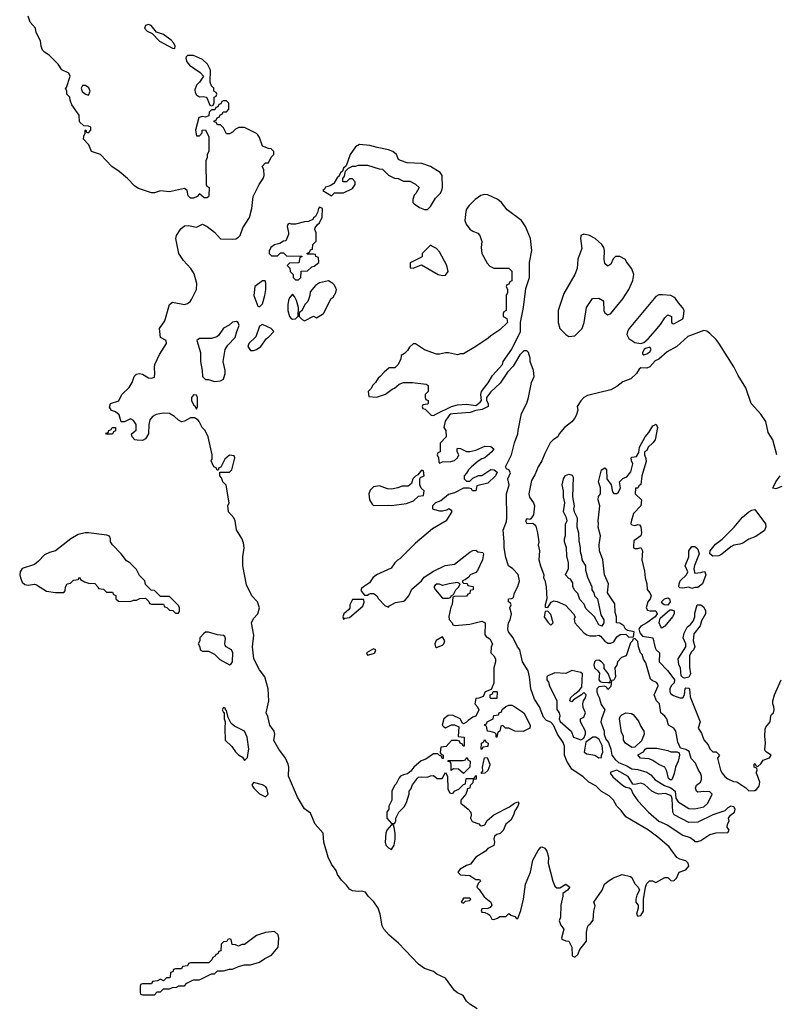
# Model space of a CAD drawing. Header units: inches. Extents: x 2221774 to 2440637, y 201306 to 357559.
# Tile 133 of 245: x 2330612 to 2335653, y 321550 to 328107. Entities that reach past the tile are written whole.
import ezdxf

# ---------------------------------------------------------------- set-up
doc = ezdxf.new("R2010")
doc.units = ezdxf.units.IN
doc.header["$MEASUREMENT"] = 0
doc.layers.add('C3332', color=7, linetype='Continuous')

msp = doc.modelspace()

# ---------------------------------------------------------------- linework, layer by layer
at = {"layer": 'C3332', "color": 5, "elevation": 20}
for points in [[(2333659, 321519), (2333610, 321551.8), (2333589.6, 321570), (2333567.7, 321607.7), (2333530, 321626), (2333510, 321641.6), (2333450, 321725.2), (2333391.9, 321751.9), (2333369.6, 321769.6), (2333310, 321789.6), (2333270, 321817.4), (2333137, 321957), (2333073.3, 322010), (2333037.6, 322050), (2333027, 322073), (2333014, 322150), (2332999.5, 322190), (2332971.5, 322231.5), (2332933.2, 322270), (2332916.5, 322296.5), (2332890, 322303.7), (2332870, 322300.9), (2332830, 322305.2), (2332810, 322317.2), (2332790, 322344), (2332756.5, 322376.5), (2332730, 322415.3), (2332721.2, 322441.2), (2332690, 322482.7), (2332666.3, 322530), (2332639.5, 322630), (2332633.2, 322690), (2332581.2, 322750), (2332550, 322824), (2332510, 322852.3), (2332462.4, 322930), (2332402.9, 323070), (2332405.4, 323130), (2332402, 323150), (2332383.6, 323190), (2332339.3, 323250), (2332306.3, 323306.3), (2332311.8, 323348.2), (2332307.8, 323370), (2332278.4, 323410), (2332265.6, 323465.6), (2332255.1, 323490), (2332272, 323570), (2332267, 323650), (2332245.2, 323730), (2332210, 323777.2), (2332171.8, 323850), (2332164.2, 323930), (2332171.7, 324008.3), (2332157.6, 324090), (2332170, 324119.5), (2332198.4, 324150), (2332209.5, 324190), (2332196, 324230), (2332158, 324270), (2332123.3, 324343.3), (2332098.4, 324470), (2332098, 324530), (2332107, 324590), (2332103.2, 324623.2), (2332091.9, 324651.9), (2332057.2, 324710), (2332048.7, 324770), (2332039, 324790), (2332004, 324830), (2331999, 324870), (2332008.7, 324890), (2331987.3, 325007.3), (2331966, 325030), (2331956.4, 325056.4), (2331946, 325070), (2331946, 325094), (2332010, 325094), (2332026, 325110), (2332046, 325190), (2332042, 325202), (2332010, 325206), (2331979.6, 325180.4), (2331952.7, 325127.3), (2331938, 325122), (2331934, 325106), (2331927.3, 325107.3), (2331922, 325122), (2331906, 325130), (2331888.7, 325170), (2331895.3, 325184.7), (2331895.3, 325210), (2331868.7, 325330), (2331848, 325370), (2331828, 325390), (2331808, 325430), (2331800.4, 325440.4), (2331776.4, 325456.4), (2331750, 325455.3), (2331710, 325434), (2331690.9, 325429.1), (2331670, 325439.3), (2331643.3, 325463.3), (2331610, 325483.6), (2331570, 325486), (2331522, 325478), (2331496.5, 325463.5), (2331478.7, 325441.3), (2331471.8, 325410), (2331470.3, 325350), (2331450, 325315.1), (2331430, 325305.1), (2331394.2, 325305.8), (2331379, 325310), (2331362, 325330), (2331358, 325350), (2331387.3, 325372.7), (2331388, 325410), (2331370, 325438), (2331350, 325448), (2331311.1, 325428.9), (2331288.4, 325428.4), (2331274.6, 325474.6), (2331250, 325495.3), (2331224.7, 325504.7), (2331210, 325526), (2331218, 325550), (2331272.3, 325567.7), (2331293.2, 325610), (2331342, 325658), (2331361.2, 325690), (2331374, 325730), (2331390, 325746), (2331410, 325750.8), (2331430, 325746), (2331470, 325722.8), (2331490, 325718.8), (2331510, 325726.8), (2331513.3, 325750), (2331509.5, 325790), (2331513.6, 325810), (2331543.5, 325876.5), (2331591.3, 325950), (2331589, 325970), (2331549.5, 325989.5), (2331544.2, 326050), (2331578.7, 326101.3), (2331609.7, 326210.3), (2331630, 326224.9), (2331710, 326210.4), (2331730, 326217.6), (2331747, 326230), (2331756.1, 326243.9), (2331789.3, 326310), (2331792.7, 326350), (2331774.9, 326414.9), (2331752.7, 326450), (2331703.8, 326503.8), (2331673.6, 326550), (2331652.7, 326650), (2331656, 326670), (2331685.6, 326714.4), (2331710, 326734.8), (2331736, 326736), (2331790, 326724.7), (2331830, 326744.7), (2331862, 326730), (2331910, 326691), (2331950, 326648.2), (2332030, 326645.4), (2332052, 326648), (2332070, 326658.4), (2332080.5, 326670), (2332099.7, 326720.3), (2332144, 326790), (2332159.3, 326850), (2332168.7, 326930), (2332208.7, 327010), (2332235.3, 327050), (2332242, 327070), (2332238, 327110), (2332228, 327130), (2332250, 327154), (2332270, 327154), (2332288.4, 327191.6), (2332306, 327210), (2332306, 327230), (2332287.3, 327247.3), (2332270, 327248), (2332230, 327264), (2332210, 327322), (2332198.9, 327338.9), (2332190, 327349), (2332136.5, 327376.5), (2332110, 327388.7), (2332071.6, 327388.4), (2332050, 327378), (2332030, 327358), (2332010, 327346), (2331990, 327346), (2331970, 327386), (2331950, 327406), (2331930, 327406), (2331922, 327422), (2331907.3, 327427.3), (2331907.3, 327432.7), (2331922, 327438), (2331927.3, 327452.7), (2331942, 327458), (2331947.3, 327472.7), (2331962, 327478), (2331967.3, 327492.7), (2331990, 327494), (2332006, 327510), (2332006, 327550), (2331990, 327566), (2331970, 327566), (2331958, 327562), (2331952.7, 327547.3), (2331938, 327542), (2331932.7, 327527.3), (2331918, 327522), (2331912.7, 327507.3), (2331890, 327506), (2331874, 327490), (2331872.7, 327467.3), (2331850, 327458), (2331830, 327462), (2331805.4, 327454.6), (2331782.8, 327370), (2331790, 327334), (2331810, 327334), (2331827.3, 327352.7), (2331828.7, 327371.3), (2331850, 327374), (2331872.7, 327327.3), (2331872, 327230), (2331862, 327210), (2331862, 327190), (2331852.7, 327167.3), (2331852, 327150), (2331854, 327010), (2331858, 326998), (2331874, 326990), (2331872.7, 326932.7), (2331870, 326926), (2331859.6, 326920.4), (2331840.4, 326920.4), (2331810, 326946), (2331794, 326930), (2331770, 326918), (2331750, 326918), (2331734.6, 326934.6), (2331728.9, 326968.9), (2331710, 326982), (2331610, 326959.3), (2331550, 326966.6), (2331510, 326952.7), (2331490, 326953.2), (2331403.2, 326983.2), (2331378.6, 326998.6), (2331330, 327049), (2331275.8, 327095.8), (2331226, 327130), (2331150, 327208.7), (2331090, 327228.7), (2331072.5, 327272.5), (2331038, 327310), (2331039, 327330), (2331048.7, 327350), (2331048, 327372), (2331052.7, 327372.7), (2331058, 327358), (2331070, 327354), (2331086, 327370), (2331086, 327390), (2331070, 327398), (2331040.4, 327400.4), (2331010, 327426), (2331008, 327470), (2330960.4, 327540.4), (2330948, 327570), (2330946, 327590), (2330926, 327610), (2330926, 327630), (2330918, 327650), (2330924.7, 327655.3), (2330949, 327730), (2330939, 327750), (2330892.5, 327772.5), (2330868.7, 327810), (2330808, 327870), (2330778, 327890), (2330764.7, 327904.7), (2330755.3, 327930), (2330750, 327966), (2330722, 328022), (2330717.2, 328050), (2330682, 328090), (2330668, 328130)], [(2335657.2, 325210), (2335630, 325309.2), (2335598.7, 325358.7), (2335582.4, 325430), (2335550, 325479.7), (2335485.1, 325550), (2335450, 325656.3), (2335398.1, 325738.1), (2335370, 325794.3), (2335270, 325951.8), (2335250, 325978.7), (2335210, 326017.6), (2335190, 326033), (2335170, 326036.2), (2335063, 325997), (2334991, 325930), (2334925.4, 325894.6), (2334870, 325845.2), (2334844.9, 325835.1), (2334810, 325795.3), (2334790, 325785.2), (2334750, 325788), (2334739.6, 325780.4), (2334721, 325750), (2334684.1, 325715.9), (2334630, 325694.5), (2334590, 325664.5), (2334550, 325642.9), (2334395.9, 325604.1), (2334371.3, 325590), (2334350, 325568.7), (2334326, 325530), (2334330, 325506), (2334318.8, 325470), (2334307.3, 325450), (2334290.6, 325429.4), (2334241, 325390), (2334206.8, 325350), (2334198, 325330), (2334166.8, 325310), (2334147.3, 325290), (2334110, 325218), (2334090.5, 325169.5), (2334066.8, 325130), (2334044.5, 325075.5), (2334021.1, 325038.9), (2334004, 324950), (2334007.7, 324927.7), (2334036, 324890), (2334041, 324870), (2334036, 324810), (2334018, 324782), (2334010, 324778), (2333990, 324782), (2333982.8, 324770), (2333990, 324752), (2334030, 324754), (2334043.6, 324743.6), (2334050, 324734), (2334061, 324690), (2334071, 324630), (2334066, 324610), (2334074.8, 324570), (2334071, 324510), (2334081, 324470), (2334104.7, 324410), (2334102, 324390), (2334110, 324374), (2334118.8, 324330), (2334124.7, 324250), (2334112, 324210), (2334114, 324194), (2334130, 324192), (2334152.9, 324227.1), (2334170, 324236), (2334193, 324233), (2334247.3, 324207.3), (2334302, 324150), (2334312, 324130), (2334306, 324114), (2334311, 324090), (2334370, 324024), (2334390, 324010.6), (2334410, 324004.4), (2334450, 324003), (2334470, 324007.3), (2334481.4, 324001.4), (2334510, 323967.3), (2334530, 323954), (2334550, 323956), (2334570, 323964.7), (2334590, 323998), (2334612, 324012), (2334650, 324014), (2334670, 323994), (2334702, 323998), (2334706, 324030), (2334660.4, 324040.4), (2334648, 324048), (2334638, 324070), (2334610, 324088.7), (2334588, 324090), (2334588.7, 324130), (2334580.2, 324160.2), (2334576.2, 324216.2), (2334528, 324290), (2334535.3, 324350), (2334509.3, 324409.3), (2334496, 324510), (2334476, 324570), (2334472.7, 324610), (2334481.2, 324670), (2334466.3, 324726.3), (2334469.2, 324750), (2334466, 324770), (2334477.2, 324870), (2334465.2, 324910), (2334469.3, 324930.7), (2334482, 324950), (2334482, 324990), (2334469, 325030), (2334489, 325110), (2334510, 325122), (2334522, 325110), (2334524.7, 325050), (2334552, 325010), (2334562, 324962), (2334570, 324952), (2334590, 324952), (2334600.4, 324959.6), (2334614, 324990), (2334608, 325030), (2334629.4, 325050.6), (2334657.2, 325062.8), (2334684, 325096), (2334698, 325150), (2334688, 325170), (2334686, 325190), (2334690, 325194), (2334722, 325198), (2334736.4, 325223.6), (2334740.4, 325259.6), (2334778, 325330), (2334803.1, 325356.9), (2334830, 325402), (2334852.7, 325412.7), (2334862, 325390), (2334844.7, 325310), (2334831, 325290), (2334799.6, 325260.4), (2334790, 325238), (2334774, 325230), (2334774, 325210), (2334783.6, 325183.6), (2334784.7, 325164.7), (2334758, 325070), (2334751, 325011), (2334738, 325002), (2334730, 324988), (2334714, 324986), (2334712, 324950), (2334754.8, 324910), (2334751, 324870), (2334702, 324818), (2334685.4, 324765.4), (2334684.7, 324750), (2334690, 324742), (2334710, 324738), (2334730, 324744.7), (2334742, 324742), (2334750.8, 324730), (2334754.8, 324690), (2334750.7, 324669.3), (2334704.5, 324635.5), (2334701, 324601), (2334702, 324590), (2334710, 324584.7), (2334730, 324584.7), (2334751, 324591), (2334761, 324570), (2334758, 324510), (2334775.3, 324435.3), (2334778, 324390), (2334791.3, 324350), (2334791.6, 324311.6), (2334811.3, 324290), (2334818, 324270), (2334812, 324250), (2334796, 324230), (2334786.8, 324190), (2334795.3, 324175.3), (2334810, 324170.8), (2334850.8, 324170.8), (2334858, 324150), (2334844.7, 324130), (2334790.5, 324089.5), (2334750.9, 324069.1), (2334738, 324050), (2334743.6, 324023.6), (2334761, 324001), (2334830.9, 323990.9), (2334844.7, 323924.7), (2334851.3, 323911.3), (2334874, 323890), (2334872, 323830), (2334931, 323770), (2334974, 323710), (2334972, 323690), (2334951.3, 323670), (2334942.8, 323650), (2334942.8, 323630), (2334950, 323618), (2334967.1, 323607.1), (2335010, 323591.3), (2335030, 323592), (2335042, 323610), (2335046.3, 323653.7), (2335050, 323658), (2335070, 323656), (2335074.8, 323650), (2335078, 323598), (2335146, 323430), (2335131.3, 323390), (2335155.2, 323355.2), (2335170.5, 323310.5), (2335198, 323278), (2335210, 323252), (2335230, 323232), (2335251.3, 323231.3), (2335274, 323210), (2335262, 323190), (2335281, 323110), (2335291, 323090), (2335310, 323066), (2335330, 323050.8), (2335367.3, 323032.7), (2335390, 323032), (2335450, 322990.8), (2335470, 322971), (2335510, 322974), (2335520.2, 322979.8), (2335538, 323002), (2335542.7, 323030), (2335524, 323084), (2335518, 323090), (2335526, 323110), (2335522, 323122), (2335506, 323130), (2335506, 323150), (2335510, 323154), (2335518, 323138), (2335530, 323134), (2335550, 323152), (2335565.2, 323174.8), (2335608.4, 323191.6), (2335618, 323210), (2335588, 323230), (2335579, 323239), (2335576, 323250), (2335580.7, 323290), (2335575.9, 323335.9), (2335577.5, 323382.5), (2335583.3, 323396.7), (2335612.3, 323430), (2335615.3, 323470), (2335620.2, 323479.8), (2335634, 323490), (2335639, 323510), (2335637.2, 323530), (2335629.2, 323550), (2335629.4, 323570), (2335641.2, 323610), (2335684, 323710)], [(2335690, 324998.4), (2335650, 324983.6), (2335630, 324986), (2335649.7, 325030), (2335678, 325070)]]:
    msp.add_lwpolyline(points, dxfattribs=at)
at = {"layer": 'C3332', "color": 5}
for points, elevation in [([(2331470, 328075.3), (2331451.3, 328068.7), (2331444.7, 328050), (2331461, 328030), (2331494.8, 328014.8), (2331544.1, 327964.1), (2331630, 327916), (2331646, 327914), (2331648.7, 327930), (2331639, 327950), (2331622, 327970), (2331570, 328009), (2331524.7, 328024.7), (2331488.9, 328068.9)], 20), ([(2331770, 327869), (2331730, 327868.7), (2331720.7, 327859.3), (2331718.8, 327850), (2331725.2, 327825.2), (2331743.4, 327803.4), (2331815.2, 327755.2), (2331836, 327730), (2331811, 327690), (2331790.4, 327669.6), (2331779.9, 327640.1), (2331781.3, 327621.3), (2331790, 327606), (2331810, 327594), (2331834.8, 327594.8), (2331854, 327590), (2331862, 327582), (2331878, 327538), (2331890, 327534), (2331902, 327538), (2331907.3, 327552.7), (2331908.4, 327591.6), (2331922, 327598), (2331926, 327610), (2331922, 327622), (2331906, 327630), (2331906, 327650), (2331890, 327666), (2331882, 327690), (2331884, 327770), (2331864, 327810), (2331830, 327842)], 20), ([(2331050, 327669.2), (2331031.1, 327668.9), (2331021, 327650), (2331027.9, 327627.9), (2331050, 327610.8), (2331070, 327604.7), (2331082.7, 327630), (2331072.9, 327652.9)], 20), ([(2332876, 327276), (2332850, 327260.9), (2332813, 327210), (2332786.4, 327133.6), (2332770, 327118), (2332762, 327098), (2332750, 327086), (2332738, 327062), (2332730, 327058), (2332704.7, 327015.3), (2332679.8, 327000.2), (2332650, 326991.8), (2332642.8, 326977.2), (2332632, 326970), (2332690, 326934), (2332710, 326954), (2332770, 326954), (2332830, 326982), (2332848, 327010), (2332847.3, 327027.3), (2332830, 327046), (2332810, 327046), (2332790, 327026), (2332770, 327026), (2332766, 327030), (2332766, 327050), (2332776.4, 327063.6), (2332782, 327098), (2332803.1, 327116.9), (2332830, 327131.3), (2332850, 327131.3), (2332870, 327138), (2332930, 327138), (2333007.3, 327112.7), (2333030, 327112), (2333070, 327072), (2333110, 327052), (2333134, 327050), (2333170, 327032), (2333211.1, 327031.1), (2333250, 327012), (2333274, 326990), (2333252, 326950), (2333241, 326939), (2333232, 326910), (2333232, 326890), (2333239.6, 326879.6), (2333275.3, 326855.3), (2333310, 326842), (2333330, 326842), (2333350, 326862), (2333382, 326918), (2333412.7, 326950), (2333424, 326970), (2333429, 326990), (2333426, 327070), (2333414.5, 327090), (2333349.2, 327130), (2333291.3, 327148.7), (2333194.6, 327154.6), (2333150, 327168), (2333136.4, 327176.4), (2333122, 327210), (2333099, 327230), (2333070, 327240.9), (2332994.8, 327254.8), (2332946, 327270)], 20), ([(2333710, 326942.9), (2333684.4, 326935.6), (2333646, 326910), (2333606, 326870), (2333591, 326850), (2333584.7, 326830), (2333578, 326770), (2333586, 326746), (2333611, 326711), (2333630, 326698), (2333665.4, 326685.4), (2333678, 326670), (2333690.8, 326630), (2333686.8, 326590), (2333691.3, 326550), (2333726, 326486), (2333744.7, 326464.7), (2333771.6, 326451.6), (2333870, 326452), (2333891.6, 326431.6), (2333891.6, 326368.4), (2333878, 326362), (2333870, 326346), (2333858, 326342), (2333854, 326330), (2333862, 326310), (2333862, 326290), (2333854, 326270), (2333854, 326170), (2333838, 326162), (2333834, 326150), (2333834, 326130), (2333858, 326118), (2333862, 326090), (2333810, 326042), (2333750, 326002), (2333733.7, 325986.3), (2333650.6, 325929.4), (2333570, 325882), (2333550, 325882), (2333530, 325875.3), (2333470, 325888.7), (2333450, 325888.7), (2333410, 325879), (2333390, 325879), (2333310, 325908.7), (2333250, 325948), (2333232.7, 325947.3), (2333210, 325926), (2333196.9, 325903.1), (2333176.9, 325883.1), (2333154, 325870), (2333151.6, 325848.4), (2333134, 325810), (2333111.6, 325788.4), (2333072.7, 325787.3), (2333039.6, 325760.4), (2333014, 325730), (2332999.6, 325720.4), (2332982, 325690), (2332962, 325670), (2332954, 325650), (2332934, 325630), (2332938, 325598), (2332990, 325592), (2333050, 325612), (2333094, 325646), (2333110, 325652), (2333140.2, 325679.8), (2333168.4, 325691.6), (2333228.9, 325691.1), (2333319.6, 325679.6), (2333334, 325670), (2333334, 325630), (2333314, 325610), (2333314, 325590), (2333318, 325578), (2333334, 325570), (2333334, 325550), (2333330, 325546), (2333298, 325542), (2333294, 325530), (2333298, 325518), (2333312.7, 325512.7), (2333352.7, 325472.7), (2333370, 325472), (2333390, 325482), (2333489.3, 325530.7), (2333530, 325542.8), (2333590, 325546.8), (2333650, 325538), (2333680.4, 325559.6), (2333688, 325570), (2333684, 325610), (2333689.5, 325630.5), (2333732.3, 325687.7), (2333762.5, 325737.5), (2333828.7, 325810), (2333834, 325830), (2333890, 325912), (2333948.7, 326030), (2333948.7, 326090), (2333968.9, 326191.1), (2333983.1, 326316.9), (2334009, 326390), (2334009, 326490), (2334025.2, 326570), (2334015.1, 326650), (2333981.2, 326730), (2333955.3, 326770), (2333860.1, 326840.1), (2333822.4, 326890), (2333797.6, 326910), (2333730, 326939.7)], 20), ([(2332610, 326858), (2332603, 326850), (2332596.8, 326823.2), (2332583.5, 326796.5), (2332570, 326788), (2332564.9, 326775.1), (2332537.1, 326762.9), (2332510, 326760.5), (2332450, 326745.1), (2332424.1, 326744.1), (2332410, 326749), (2332398, 326742), (2332394.8, 326730), (2332404, 326690), (2332402.8, 326677.2), (2332385.4, 326634.6), (2332370, 326632.7), (2332344.5, 326615.5), (2332310, 326608), (2332284.7, 326590), (2332282, 326578), (2332274, 326570), (2332274, 326550), (2332290, 326534), (2332330, 326534), (2332350, 326554), (2332370, 326554), (2332390, 326534), (2332492.7, 326532.7), (2332492.7, 326527.3), (2332478, 326522), (2332472.7, 326487.3), (2332410, 326486), (2332394, 326470), (2332412.7, 326452.7), (2332414, 326430), (2332434, 326410), (2332434, 326390), (2332450, 326374), (2332470, 326374), (2332486, 326390), (2332487.3, 326432.7), (2332530, 326434), (2332558, 326462), (2332573.6, 326466.4), (2332606, 326490), (2332602, 326522), (2332586, 326530), (2332582, 326542), (2332570, 326546), (2332530, 326546), (2332526, 326550), (2332542, 326558), (2332550, 326574), (2332562, 326578), (2332566, 326610), (2332587.3, 326632.7), (2332587.3, 326687.3), (2332578, 326710), (2332580.4, 326719.6), (2332596.4, 326743.6), (2332610, 326754), (2332628.4, 326791.6), (2332628.7, 326850), (2332617, 326857)], 20), ([(2334370, 326678), (2334350.8, 326669.2), (2334350, 326666), (2334347.3, 326650), (2334356.8, 326583.2), (2334331.6, 326511.6), (2334326.8, 326450), (2334310.5, 326409.5), (2334236.8, 326283.2), (2334198.8, 326170), (2334198.8, 326090), (2334211, 326050), (2334250, 326011.3), (2334270, 325998), (2334310, 326002), (2334359, 326050), (2334373.2, 326090), (2334389.4, 326190), (2334429.3, 326250.7), (2334470, 326252), (2334496.9, 326236.9), (2334502, 326230), (2334504.7, 326170), (2334510, 326154), (2334530, 326142), (2334550, 326151), (2334630, 326248.2), (2334669.4, 326310), (2334698, 326370), (2334704, 326410), (2334690, 326448), (2334654.5, 326494.5), (2334648.7, 326510), (2334610, 326529), (2334582, 326530), (2334566.4, 326513.6), (2334550, 326478), (2334530, 326466), (2334516.4, 326476.4), (2334510, 326486), (2334505.2, 326510), (2334509.3, 326570), (2334503.7, 326590), (2334491.5, 326610), (2334446.6, 326650), (2334408.7, 326670)], 20), ([(2333350, 326606), (2333294, 326550), (2333294, 326530), (2333290, 326526), (2333212.7, 326487.3), (2333214, 326454), (2333232.7, 326452.7), (2333290, 326474), (2333401, 326410), (2333430, 326403.8), (2333450, 326405.5), (2333466.6, 326430), (2333457.6, 326470), (2333410, 326561.2), (2333390, 326584), (2333358, 326598)], 20), ([(2332230, 326368), (2332178, 326330), (2332171.3, 326270), (2332198, 326198), (2332210, 326194), (2332230, 326214), (2332245.2, 326270), (2332252.3, 326310), (2332252.9, 326352.9), (2332247.3, 326367.3)], 20), ([(2332670, 326368), (2332610, 326355.3), (2332582.8, 326337.2), (2332546.4, 326293.6), (2332544.7, 326270), (2332532, 326230), (2332512, 326210), (2332491.6, 326168.4), (2332478, 326162), (2332474, 326150), (2332474, 326130), (2332494, 326110), (2332510, 326102), (2332570, 326132), (2332590, 326122), (2332635.3, 326150), (2332688, 326250), (2332700.4, 326259.6), (2332718, 326290), (2332722, 326310), (2332719, 326319), (2332710, 326338), (2332698, 326350)], 20), ([(2332430, 326278), (2332410, 326255.3), (2332403.4, 326236.6), (2332398.4, 326210), (2332399.5, 326170), (2332410, 326131.3), (2332419.6, 326119.6), (2332430, 326112), (2332450, 326114), (2332467.3, 326132.7), (2332469, 326190), (2332456.5, 326236.5), (2332443.1, 326263.1)], 20), ([(2334895.6, 326275.6), (2334870, 326273.6), (2334850, 326264.5), (2334672.7, 326050), (2334660.5, 326030), (2334656.3, 326010), (2334670, 325982.8), (2334710, 325957.3), (2334750, 325950.7), (2334770, 325956), (2334799.1, 325980.9), (2334845.6, 326034.4), (2334882, 326078), (2334910, 326122), (2334930, 326142), (2334954, 326130), (2334954, 326090), (2334963.6, 326083.6), (2334970, 326082), (2335030, 326114), (2335035.3, 326130), (2335038, 326170), (2335028.7, 326190), (2335000.2, 326220.2), (2334982, 326250), (2334970, 326259), (2334950, 326269.2)], 20), ([(2332057.2, 326097.2), (2332030, 326092.7), (2332008, 326072), (2331970, 326052.3), (2331937.4, 326002.6), (2331925.8, 325994.1), (2331890, 325983), (2331810, 325984.5), (2331793.4, 325970), (2331817.6, 325890), (2331816.4, 325830), (2331828.2, 325770), (2331830.8, 325730.8), (2331850, 325711.3), (2331870, 325711.3), (2331910, 325698), (2331950, 325702), (2331970, 325714), (2331982, 325750), (2331982, 325770), (2331968.7, 325830), (2331981.2, 325910), (2332000.1, 325939.9), (2332048, 325990), (2332058, 326030), (2332075.3, 326070), (2332068, 326090)], 20), ([(2332230, 326078), (2332210, 326066), (2332184.5, 325995.5), (2332138, 325950), (2332132, 325930), (2332150, 325904.7), (2332170, 325904.7), (2332190, 325911.3), (2332218, 325930), (2332256.4, 325983.6), (2332270, 325992), (2332306, 326030), (2332288, 326050)], 20), ([(2333990, 325902), (2333970, 325902), (2333944.5, 325875.5), (2333899.8, 325800.2), (2333861.4, 325758.6), (2333812.8, 325687.2), (2333750, 325628.7), (2333722, 325590), (2333722, 325570), (2333734, 325550), (2333734, 325530), (2333694, 325510), (2333650, 325504), (2333614, 325490), (2333496.9, 325483.1), (2333481, 325479), (2333470.9, 325469.1), (2333447.5, 325432.5), (2333438, 325390), (2333452, 325370), (2333454, 325330), (2333412.7, 325287.3), (2333414, 325230), (2333398, 325222), (2333394, 325210), (2333402, 325190), (2333403.6, 325163.6), (2333410, 325154), (2333430, 325162), (2333483.6, 325163.6), (2333510, 325172), (2333528, 325190), (2333538, 325210), (2333526, 325230), (2333526, 325250), (2333530, 325254), (2333550, 325252), (2333590, 325232), (2333610, 325231.3), (2333650, 325241), (2333710, 325266), (2333750, 325264.7), (2333771, 325250), (2333758, 325230), (2333710, 325188.7), (2333690, 325182), (2333666, 325166), (2333622, 325130), (2333602, 325110), (2333590, 325086), (2333574, 325070), (2333574, 325050), (2333590, 325034), (2333610, 325034), (2333630, 325054), (2333668.9, 325071.1), (2333690, 325072), (2333750, 325111.3), (2333774, 325110), (2333792.7, 325092.7), (2333782, 325070), (2333730, 325021.2), (2333658, 325002), (2333650, 324968.7), (2333628.4, 324968.4), (2333622, 324982), (2333607.3, 324987.3), (2333570, 324988), (2333510, 324955.3), (2333470, 324946), (2333417.3, 324902.7), (2333382, 324890), (2333362, 324870), (2333362, 324850), (2333367.1, 324847.1), (2333410, 324836), (2333430, 324836), (2333457.2, 324842.8), (2333471.3, 324851.3), (2333483.6, 324843.6), (2333491.6, 324831.6), (2333454, 324770), (2333362.8, 324717.2), (2333250, 324621.2), (2333144, 324516), (2333130, 324508.7), (2333111.3, 324490), (2333086.4, 324453.6), (2332990, 324409), (2332966, 324390), (2332943.6, 324356.4), (2332902, 324330), (2332890, 324318), (2332884.7, 324304.7), (2332910, 324274), (2332930, 324274), (2332938, 324282), (2332950, 324284.7), (2332970, 324284.7), (2332979.8, 324279.8), (2332991, 324271), (2333002, 324250), (2333045.4, 324205.4), (2333070, 324194), (2333076.4, 324203.6), (2333115.3, 324224.7), (2333170, 324234.8), (2333179.5, 324240.5), (2333204, 324270), (2333224.5, 324315.5), (2333289.1, 324370.9), (2333306.3, 324393.7), (2333370, 324434.8), (2333446.8, 324473.2), (2333510, 324481), (2333610, 324562), (2333630, 324572), (2333650, 324574), (2333663.6, 324563.6), (2333698, 324558), (2333702, 324550), (2333696, 324510), (2333662, 324438), (2333650, 324426), (2333614, 324410), (2333604.7, 324395.3), (2333582, 324378), (2333562, 324370), (2333562, 324362), (2333570, 324354), (2333592.7, 324352.7), (2333598, 324338), (2333632.7, 324332.7), (2333634, 324310), (2333614, 324306), (2333610, 324286), (2333598, 324282), (2333590, 324268), (2333510, 324266), (2333498, 324262), (2333492.7, 324212.7), (2333484.7, 324195.3), (2333472, 324132), (2333472.7, 324112.7), (2333494, 324090), (2333498, 324078), (2333512.7, 324072.7), (2333610, 324081), (2333690, 324102), (2333714, 324090), (2333712, 324010), (2333719.6, 323999.6), (2333743.6, 323983.6), (2333762, 323950), (2333752.7, 323927.3), (2333752, 323890), (2333772, 323870), (2333782, 323850), (2333782, 323830), (2333771.3, 323790), (2333771.6, 323688.4), (2333754, 323646), (2333714, 323630), (2333699.6, 323600.4), (2333672, 323588), (2333650, 323586), (2333644.7, 323550), (2333662, 323530), (2333672, 323510), (2333651.1, 323468.9), (2333630, 323462), (2333599.6, 323440.4), (2333590, 323428), (2333570, 323418), (2333562, 323422), (2333546, 323450), (2333494.6, 323474.6), (2333467.1, 323472.9), (2333438, 323450), (2333426, 323410), (2333436.9, 323396.9), (2333450, 323391.3), (2333490, 323411.3), (2333510, 323412), (2333536.9, 323396.9), (2333534, 323334), (2333574, 323330), (2333574, 323270), (2333566, 323270), (2333562, 323282), (2333546, 323290), (2333542, 323302), (2333530, 323306), (2333490, 323306), (2333452.7, 323267.3), (2333418, 323262), (2333414, 323230), (2333418, 323218), (2333434, 323210), (2333432.7, 323187.3), (2333427.3, 323187.3), (2333422, 323202), (2333410, 323206), (2333398, 323218), (2333370, 323218), (2333318, 323182), (2333287.5, 323172.5), (2333238, 323130), (2333217.3, 323102.7), (2333195.3, 323084.7), (2333170, 323079), (2333150, 323068.7), (2333140.7, 323059.3), (2333121, 323019), (2333110, 323008), (2333092, 322970), (2333092, 322910), (2333072, 322870), (2333071, 322849), (2333058, 322830), (2333058, 322790), (2333090, 322754), (2333110, 322754), (2333118, 322770), (2333118, 322790), (2333138, 322830), (2333174.6, 322865.4), (2333190, 322894), (2333207.3, 322952.7), (2333208, 322970), (2333218, 322982), (2333229, 323011), (2333263.1, 323056.9), (2333270, 323062), (2333290, 323064.7), (2333330, 323062), (2333350, 323072), (2333370, 323074), (2333392.7, 323052.7), (2333427.3, 323052.7), (2333450, 323094), (2333462, 323070), (2333463.6, 322983.6), (2333478, 322958), (2333490, 322954), (2333502, 322958), (2333506, 322970), (2333538, 322982), (2333570, 323014), (2333582, 323018), (2333587.3, 323052.7), (2333630, 323054), (2333642, 323058), (2333646, 323070), (2333652.7, 323072.7), (2333654, 323050), (2333634, 323046), (2333630, 323026), (2333612.7, 323007.3), (2333612, 322990), (2333594, 322986), (2333594, 322974), (2333584.7, 322950), (2333551.3, 322910), (2333551.3, 322890), (2333601, 322850), (2333618, 322830), (2333621, 322810), (2333616, 322790), (2333626.8, 322766.8), (2333670.8, 322750.8), (2333681, 322741), (2333690, 322738), (2333710, 322744.7), (2333725.6, 322774.4), (2333770, 322812), (2333875.1, 322864.9), (2333908, 322890), (2333930, 322898), (2333938, 322890), (2333931.3, 322870), (2333910, 322838), (2333902.8, 322810), (2333884, 322776), (2333851, 322750), (2333832.8, 322707.2), (2333813.4, 322686.6), (2333790, 322681.2), (2333776, 322670), (2333771, 322650), (2333776, 322630), (2333770, 322608), (2333730, 322588.7), (2333716, 322570), (2333651, 322530), (2333616.1, 322483.9), (2333590, 322475.1), (2333546, 322450), (2333531.3, 322430), (2333550, 322411.3), (2333610, 322407.3), (2333650, 322381), (2333670, 322382), (2333678, 322378), (2333682, 322370), (2333666, 322354), (2333658, 322330), (2333674, 322314), (2333706.2, 322266.2), (2333750, 322231.3), (2333758, 322210), (2333746, 322194), (2333731.6, 322188.4), (2333690, 322186), (2333686, 322170), (2333690, 322164.7), (2333710, 322162), (2333731.6, 322151.6), (2333743.6, 322143.6), (2333758, 322118), (2333770, 322114), (2333796.4, 322123.6), (2333810, 322134), (2333850, 322134), (2333870, 322154), (2333883.6, 322143.6), (2333910, 322134), (2333922, 322122), (2333930, 322122), (2333950, 322174), (2333969.2, 322250), (2333980.9, 322350), (2334014.5, 322430), (2334031.8, 322510), (2334065.6, 322574.4), (2334084.4, 322595.6), (2334090, 322599.1), (2334110, 322590.7), (2334123, 322570), (2334134.9, 322530), (2334134, 322490), (2334164, 322370), (2334176.9, 322336.9), (2334190, 322324.7), (2334210, 322324.7), (2334250, 322351), (2334278, 322330), (2334262, 322310), (2334231.3, 322288.7), (2334231.3, 322271.3), (2334217.3, 322210), (2334216, 322130), (2334206.4, 322106.4), (2334216.9, 322076.9), (2334238, 322050), (2334222, 321990), (2334224.7, 321984.7), (2334250, 321972), (2334270.9, 321970.9), (2334291.3, 321930), (2334292.7, 321872.7), (2334310, 321864.7), (2334330, 321882), (2334344.7, 321915.3), (2334388.7, 321970), (2334388.7, 322030), (2334395.3, 322064.7), (2334402, 322078), (2334410, 322082), (2334432.3, 322110), (2334437.2, 322170), (2334446, 322206), (2334438, 322230), (2334492.7, 322310), (2334509.2, 322350), (2334533.2, 322370), (2334567.9, 322392.1), (2334625.6, 322414.4), (2334682, 322402), (2334690, 322394), (2334710, 322352), (2334732, 322330), (2334742, 322310), (2334723.5, 322276.5), (2334716, 322250), (2334718, 322230), (2334732, 322210), (2334732, 322190), (2334721, 322150), (2334730, 322138), (2334750, 322141), (2334768, 322170), (2334768.4, 322248.4), (2334782, 322330), (2334790, 322354), (2334807.3, 322372.7), (2334827.3, 322372.7), (2334850, 322362), (2334910, 322394), (2334930, 322394), (2334950, 322374), (2334970, 322372), (2334988, 322390), (2335006, 322430), (2335050, 322446), (2335069, 322470), (2335065.2, 322490), (2335050, 322505.2), (2335010, 322517.2), (2334990, 322528.7), (2334938.3, 322598.3), (2334864.1, 322664.1), (2334802, 322710), (2334650, 322799.3), (2334619.6, 322839.6), (2334589.3, 322870), (2334569, 322910), (2334538.6, 322938.6), (2334487.5, 322967.5), (2334450, 323005.2), (2334404, 323030), (2334365.8, 323065.8), (2334290, 323115.3), (2334257.2, 323170), (2334241.2, 323210), (2334242.7, 323270), (2334233.6, 323293.6), (2334195.1, 323350), (2334169.3, 323409.3), (2334150, 323428.7), (2334120.9, 323440.9), (2334102.7, 323462.7), (2334076, 323530), (2334042, 323582), (2334018, 323650), (2334009.3, 323730), (2333999, 323770), (2333961.2, 323830), (2333944, 323910), (2333928.7, 323930), (2333899, 323990), (2333869, 324030), (2333864, 324050), (2333869, 324090), (2333879, 324110), (2333888.7, 324150), (2333878, 324190), (2333886, 324210), (2333882, 324222), (2333868, 324230), (2333868.7, 324250), (2333888.4, 324251.6), (2333902, 324258), (2333908, 324290), (2333930, 324332), (2333940.9, 324370), (2333932.3, 324412.3), (2333898, 324450), (2333868.7, 324470), (2333850, 324526), (2333839.3, 324590), (2333840.9, 324630), (2333833.6, 324706.4), (2333854.9, 324765.1), (2333858.4, 324790), (2333856.2, 324950), (2333872.3, 325010), (2333865.2, 325050), (2333881.2, 325090), (2333870, 325108.7), (2333855.3, 325115.3), (2333848.7, 325130), (2333889.2, 325210), (2333909, 325290), (2333931.9, 325348.1), (2333932.3, 325370), (2333955.5, 325484.5), (2333990, 325554), (2334002, 325590), (2334022.7, 325690), (2334039.3, 325730), (2334036, 325770), (2334014, 325830), (2334012.9, 325852.9), (2334002, 325890)], 20), ([(2334810, 325926), (2334782, 325918), (2334772, 325910), (2334762, 325890), (2334762, 325882), (2334770, 325874), (2334790, 325882), (2334810, 325894), (2334818, 325910)], 20), ([(2331770, 325608), (2331758, 325590), (2331758, 325570), (2331770, 325542), (2331778, 325538), (2331790, 325514), (2331798, 325530), (2331798, 325590), (2331790, 325606)], 20), ([(2331190, 325346), (2331186, 325354), (2331202, 325358), (2331206, 325370), (2331222, 325378), (2331228.4, 325391.6), (2331250, 325392), (2331251.6, 325368.4), (2331238, 325362), (2331230, 325346)], 20), ([(2333290, 325106), (2333264.7, 325075.3), (2333250, 325068), (2333232, 325050), (2333222, 325018), (2333199.6, 325000.4), (2333159.6, 325000.4), (2333131.1, 324988.9), (2333090, 324981.2), (2333062.7, 324982.7), (2333010, 325002), (2332970, 324995.3), (2332946.4, 324973.6), (2332938, 324950), (2332942, 324910), (2332959.6, 324879.6), (2332970, 324872), (2333070, 324874.8), (2333090, 324871), (2333190, 324884.7), (2333236.4, 324903.6), (2333270, 324934), (2333302, 324938), (2333306, 324970), (2333287.3, 324987.3), (2333278, 325010), (2333278, 325050), (2333282, 325058), (2333306, 325070), (2333302, 325102)], 20), ([(2334490, 324068.7), (2334470, 324078), (2334442, 324130), (2334384.7, 324184.7), (2334373.6, 324213.6), (2334344.7, 324244.7), (2334330, 324286), (2334310, 324306), (2334298, 324330), (2334296.4, 324356.4), (2334282, 324382), (2334270, 324386), (2334248.7, 324410), (2334268.4, 324451.6), (2334268.7, 324490), (2334256.4, 324536.4), (2334255.3, 324590), (2334242, 324630), (2334242, 324650), (2334248.9, 324671.1), (2334248.9, 324748.9), (2334259, 324770), (2334255.3, 324790), (2334235.3, 324830), (2334244, 324890), (2334234, 324930), (2334234, 324970), (2334225.2, 325010), (2334235.3, 325050), (2334249.5, 325070.5), (2334270, 325081), (2334293.7, 325073.7), (2334299.8, 325059.8), (2334294.8, 324930), (2334306, 324870), (2334301, 324850), (2334306, 324830), (2334326.8, 324790), (2334324.7, 324730), (2334336, 324690), (2334336.9, 324636.9), (2334346, 324590), (2334345.4, 324565.4), (2334355.3, 324535.3), (2334358, 324510), (2334381, 324470), (2334382, 324442), (2334395.3, 324395.3), (2334424.7, 324330), (2334424.7, 324310), (2334438, 324290), (2334442, 324270), (2334462, 324250), (2334482.8, 324142.8), (2334504.7, 324110), (2334504.7, 324090)], 20), ([(2335230, 324534), (2335209.3, 324550), (2335211.6, 324570), (2335246.9, 324613.1), (2335292.2, 324647.8), (2335372.4, 324727.6), (2335426.9, 324793.1), (2335470, 324829.1), (2335490, 324840.8), (2335510, 324844.9), (2335580.2, 324750), (2335583.5, 324730), (2335574.6, 324705.4), (2335515.4, 324664.6), (2335470, 324648.3), (2335430, 324621.1), (2335410, 324613.3), (2335370, 324606.9), (2335350, 324596.4), (2335290, 324546.6), (2335270, 324536.9)], 20), ([(2331070, 324689.6), (2331049.6, 324689.6), (2331002.5, 324677.5), (2330953.4, 324650), (2330850.5, 324569.5), (2330810, 324559.5), (2330776.7, 324543.3), (2330738.2, 324501.8), (2330710, 324478.7), (2330630, 324451.5), (2330616.4, 324430), (2330612.4, 324410), (2330617.1, 324390), (2330630, 324361), (2330646, 324346), (2330670, 324340.7), (2330710, 324346.8), (2330723.5, 324343.5), (2330790, 324301), (2330850, 324291.3), (2330907.3, 324292.7), (2330916.4, 324303.6), (2330918, 324330), (2330928.9, 324351.1), (2330950, 324354), (2330970, 324374), (2331002, 324378), (2331010, 324394), (2331018, 324378), (2331043.6, 324363.6), (2331070, 324354), (2331112.7, 324352.7), (2331134, 324330), (2331138, 324318), (2331170, 324314), (2331190, 324294), (2331230, 324294), (2331238, 324278), (2331252.7, 324272.7), (2331254, 324250), (2331270, 324234), (2331350, 324232), (2331370, 324242), (2331390, 324242), (2331412.7, 324252.7), (2331450, 324254), (2331472.7, 324232.7), (2331478, 324218), (2331490, 324214), (2331570, 324214), (2331578, 324198), (2331592.7, 324192.7), (2331610, 324174), (2331632.7, 324172.7), (2331650, 324154), (2331670, 324154), (2331678, 324170), (2331678, 324190), (2331670, 324206), (2331610, 324266), (2331550, 324266), (2331510, 324306), (2331487.3, 324307.3), (2331450, 324346), (2331446, 324370), (2331410, 324406), (2331390, 324446), (2331346, 324490), (2331323.1, 324503.1), (2331289, 324550), (2331230, 324608.7), (2331217.2, 324630), (2331217.2, 324650), (2331210, 324668), (2331193.6, 324673.6)], 40), ([(2335110, 324422), (2335150, 324426), (2335170, 324433), (2335176, 324430), (2335184, 324410), (2335162, 324350), (2335130, 324326), (2335110, 324326), (2335090, 324318), (2335070, 324328.7), (2335030, 324321.2), (2335010, 324324), (2335004, 324330), (2335005.2, 324350), (2335012.7, 324370), (2335055.3, 324410), (2335064, 324430), (2335046, 324470), (2335069, 324530), (2335069.3, 324570.7), (2335090, 324598), (2335110, 324598), (2335122, 324590), (2335130, 324582), (2335138.8, 324550), (2335107.3, 324472.7), (2335102.8, 324450), (2335107.1, 324427.1)], 20), ([(2333530, 324358), (2333474, 324350), (2333430, 324338), (2333410, 324348), (2333390, 324348), (2333379.6, 324340.4), (2333372, 324330), (2333382, 324310), (2333430, 324254), (2333470, 324254), (2333482, 324258), (2333486, 324270), (2333502, 324278), (2333518, 324310), (2333538, 324330), (2333546, 324350)], 20), ([(2332906, 324246), (2332830, 324246), (2332812, 324210), (2332811.6, 324188.4), (2332803.6, 324176.4), (2332772, 324150), (2332764.7, 324130), (2332770, 324114), (2332778, 324122), (2332810, 324126), (2332898.6, 324201.4), (2332908, 324228)], 20), ([(2334930, 324208), (2334906, 324210), (2334896.4, 324216.4), (2334888.7, 324230), (2334908, 324250), (2334930, 324256), (2334942, 324250), (2334944.7, 324230)], 20), ([(2334130, 324168), (2334114, 324166), (2334106, 324130), (2334130, 324094), (2334150, 324074), (2334166, 324090), (2334150, 324146)], 20), ([(2334890, 324055.3), (2334882.7, 324062.7), (2334873.2, 324090), (2334878, 324122), (2334944, 324176), (2334956.9, 324176.9), (2334971.3, 324171.3), (2334971.3, 324150), (2334961, 324130), (2334910, 324068.7)], 20), ([(2335042, 323722), (2335030, 323726), (2335018, 323738), (2335015.3, 323790), (2335004, 323810), (2334999, 323850), (2335049.2, 323930), (2335049.4, 323950), (2335032.7, 323990), (2335038, 324022), (2335058, 324062), (2335080.2, 324079.8), (2335098, 324102), (2335109.3, 324130), (2335110, 324154), (2335126, 324210), (2335150.9, 324210.9), (2335170, 324194), (2335182, 324170), (2335182, 324150), (2335155.3, 324104.7), (2335146, 324070), (2335104, 324016), (2335098.8, 323970), (2335111, 323930), (2335101, 323910), (2335085.2, 323894.8), (2335075.5, 323870), (2335074.9, 323794.9), (2335081, 323750), (2335070, 323729.2)], 20), ([(2331870, 324028.7), (2331850, 324028), (2331839.6, 324020.4), (2331812, 323990), (2331812, 323970), (2331802, 323950), (2331811.6, 323931.6), (2331814, 323910), (2331830, 323902), (2331870, 323902), (2331910, 323882), (2331946.4, 323846.4), (2332010, 323811.3), (2332022, 323818), (2332029, 323831), (2332032.2, 323890), (2332022.7, 323910), (2331988.7, 323930), (2331980.7, 323940.7), (2331978, 323950), (2331983.3, 323983.3), (2331978.3, 323998.3), (2331970, 324006.6), (2331929.5, 324009.5)], 40), ([(2333430, 323998), (2333387.7, 323972.3), (2333378.8, 323950), (2333382, 323930), (2333390, 323926), (2333430, 323941), (2333437.2, 323950), (2333444, 323970)], 20), ([(2334710, 323986), (2334698, 323982), (2334694, 323970), (2334682, 323958), (2334652, 323870), (2334621.4, 323858.6), (2334594.8, 323830), (2334590, 323808), (2334578, 323790), (2334581, 323730), (2334570, 323708), (2334554, 323706), (2334550, 323666), (2334530, 323646), (2334522, 323662), (2334509.1, 323669.1), (2334470, 323665.2), (2334457.3, 323650), (2334457.1, 323630), (2334463, 323610), (2334473.3, 323593.3), (2334487.1, 323547.1), (2334510.7, 323510), (2334487.3, 323450), (2334484, 323430), (2334504.9, 323370), (2334506.4, 323346.4), (2334516, 323316), (2334534.4, 323294.4), (2334550.8, 323250), (2334556, 323210), (2334579.3, 323179.3), (2334601.4, 323161.4), (2334657.3, 323137.3), (2334690, 323117.3), (2334730, 323113.4), (2334790, 323096.3), (2334817.2, 323077.2), (2334845.1, 323045.1), (2334907.3, 323007.3), (2334950, 322992), (2334978, 322970), (2334982.8, 322922.8), (2334999.1, 322899.1), (2335070, 322854.8), (2335110, 322851), (2335170, 322864), (2335197.2, 322890), (2335226, 322950), (2335210, 322966), (2335170, 322968), (2335130, 322962), (2335122, 322970), (2335115.3, 322990), (2335122, 323010), (2335148.7, 323030), (2335153.6, 323046.4), (2335155.3, 323070), (2335148.7, 323090), (2335134, 323110), (2335115.5, 323155.5), (2335086.3, 323186.3), (2335073.3, 323233.3), (2335050, 323246), (2335015.3, 323255.3), (2334996.5, 323296.5), (2334982.7, 323370), (2334970, 323389), (2334935.3, 323410), (2334924, 323450), (2334909.3, 323469.3), (2334884, 323490), (2334874, 323550), (2334854, 323570), (2334839, 323610), (2334866, 323670), (2334862.7, 323682.7), (2334854, 323694), (2334825.6, 323705.6), (2334815.5, 323715.5), (2334784.5, 323824.5), (2334767.6, 323847.6), (2334759.5, 323879.5), (2334748.7, 323890), (2334735.3, 323930), (2334730, 323966)], 20), ([(2332970, 323918), (2332922, 323890), (2332930, 323874), (2332970, 323886), (2332978, 323890), (2332986, 323910)], 20), ([(2334470, 323842.7), (2334450, 323839), (2334441, 323830), (2334437.3, 323810), (2334440.7, 323790), (2334464.7, 323770), (2334474.4, 323754.4), (2334471.3, 323710), (2334479.6, 323699.6), (2334490, 323696), (2334530, 323692), (2334546, 323694), (2334548, 323712), (2334532.9, 323752.9), (2334505.6, 323785.6), (2334505.2, 323810), (2334489, 323830)], 20), ([(2334290, 323774), (2334250, 323754), (2334176.4, 323756.4), (2334130, 323738), (2334124.7, 323730), (2334124.7, 323710), (2334135.3, 323695.3), (2334141, 323670), (2334191, 323570), (2334190, 323514), (2334206, 323490), (2334211.1, 323471.1), (2334206, 323450), (2334213.7, 323433.7), (2334286, 323370), (2334302, 323330), (2334350, 323312), (2334370, 323322), (2334382, 323350), (2334382, 323370), (2334348, 323430), (2334348, 323450), (2334370, 323462), (2334382, 323490), (2334366, 323526), (2334363.7, 323550), (2334369, 323571), (2334382, 323590), (2334386, 323610), (2334370, 323626), (2334354, 323610), (2334302, 323578), (2334290, 323564), (2334278, 323570), (2334282, 323590), (2334310, 323618), (2334340.4, 323639.6), (2334358, 323662), (2334362, 323750), (2334350, 323759)], 20), ([(2333750, 323586), (2333746, 323590), (2333746, 323610), (2333762, 323618), (2333766, 323634), (2333790, 323634), (2333794, 323630), (2333790, 323586)], 20), ([(2331970, 323526), (2331962, 323510), (2331970, 323494), (2331974, 323494), (2331974, 323450), (2331982, 323430), (2331978, 323390), (2331982, 323310), (2332026.4, 323266.4), (2332050, 323232), (2332070, 323212), (2332096.9, 323196.9), (2332110, 323174), (2332130, 323194), (2332135.5, 323224.5), (2332138, 323250), (2332127.6, 323330), (2332109.2, 323370), (2332042.5, 323402.5), (2332020.2, 323420.2), (2332000.4, 323460.4), (2331990, 323506), (2331986, 323506), (2331982, 323522)], 40), ([(2333967.3, 323367.3), (2333910, 323368), (2333870, 323388.7), (2333848.7, 323388.7), (2333830, 323406), (2333818, 323402), (2333812, 323370), (2333798, 323362), (2333790, 323328), (2333786, 323330), (2333786, 323350), (2333778, 323358), (2333747.3, 323367.3), (2333728, 323368), (2333722, 323402), (2333708.7, 323408.7), (2333710, 323414), (2333722, 323418), (2333726, 323430), (2333766, 323450), (2333770, 323474), (2333802, 323478), (2333806, 323490), (2333822, 323498), (2333827.3, 323512.7), (2333850, 323534), (2333870, 323542), (2333890, 323542), (2333911.3, 323531.3), (2333970, 323492), (2334012, 323410), (2334010, 323388)], 20), ([(2334690, 323261.2), (2334648.7, 323290), (2334635.3, 323310), (2334634.6, 323334.6), (2334620.4, 323360.4), (2334609.1, 323450.9), (2334612.9, 323467.1), (2334622.7, 323477.3), (2334649.3, 323490.7), (2334687.5, 323487.5), (2334699.3, 323479.3), (2334734.6, 323434.6), (2334750, 323401), (2334770.8, 323370), (2334773.4, 323350), (2334755.3, 323304.7), (2334710, 323262)], 20), ([(2333690, 323246), (2333686, 323250), (2333688, 323290), (2333702, 323298), (2333710, 323314), (2333718, 323298), (2333734, 323290), (2333732, 323270), (2333730, 323266), (2333698, 323262)], 20), ([(2334450, 323329), (2334430, 323328.7), (2334384.7, 323295.3), (2334372, 323230), (2334390, 323218), (2334444.7, 323210), (2334470, 323191.3), (2334487.3, 323192.7), (2334487.3, 323207.3), (2334496, 323230), (2334492.9, 323272.9), (2334473.6, 323313.6)], 20), ([(2334950, 323231.3), (2334991.6, 323231.6), (2335004.7, 323224.7), (2335006.8, 323210), (2334998.8, 323170), (2334980.7, 323130), (2334973.4, 323086.6), (2334958, 323050), (2334950, 323042), (2334934.6, 323054.6), (2334923.6, 323103.6), (2334910, 323129), (2334870, 323146), (2334830, 323174), (2334804.7, 323184.7), (2334748, 323190), (2334730, 323212), (2334768.4, 323231.6), (2334778, 323250), (2334790, 323256), (2334856.8, 323256.8), (2334930, 323241)], 20), ([(2333570, 323086), (2333536.4, 323116.4), (2333502, 323118), (2333487.3, 323107.3), (2333486, 323150), (2333482, 323162), (2333467.3, 323167.3), (2333467.3, 323172.7), (2333567.3, 323172.7), (2333582, 323178), (2333586, 323190), (2333592.7, 323192.7), (2333598, 323178), (2333614, 323170), (2333611.3, 323130)], 20), ([(2333690, 323086), (2333686, 323090), (2333698, 323102), (2333695.3, 323130), (2333708.4, 323191.6), (2333727.3, 323192.7), (2333744.7, 323150), (2333743.6, 323143.6), (2333730, 323108), (2333710, 323089)], 20), ([(2334590, 323109.3), (2334550, 323095.3), (2334546.8, 323090), (2334564.1, 323064.1), (2334628.4, 323008.4), (2334650, 322996), (2334672, 322992), (2334684.7, 322984.7), (2334698.8, 322950), (2334730, 322906), (2334800.7, 322830), (2334871, 322770), (2334924.9, 322744.9), (2335030, 322676), (2335079.8, 322659.8), (2335103.6, 322643.6), (2335110, 322634), (2335130, 322634), (2335150, 322642), (2335210, 322681), (2335252.7, 322692.7), (2335330, 322694), (2335338, 322710), (2335326, 322730), (2335328, 322750), (2335338, 322770), (2335335.3, 322790), (2335348, 322810), (2335374, 322830), (2335379.3, 322850), (2335370, 322864), (2335350, 322869.3), (2335330, 322859.3), (2335310, 322839.3), (2335230, 322812.3), (2335130, 322762.7), (2335070, 322761.2), (2334972.5, 322812.5), (2334964, 322830), (2334959.3, 322919.3), (2334953.6, 322933.6), (2334942.7, 322942.7), (2334912.9, 322952.9), (2334870, 322949.3), (2334850, 322957.2), (2334824, 322970), (2334773.6, 323013.6), (2334750, 323022), (2334710, 323014), (2334696.4, 323016.4), (2334666.8, 323066.8)], 20), ([(2332170, 323028), (2332158, 323010), (2332171.3, 322990), (2332210, 322951.3), (2332250, 322931.3), (2332268.7, 322950), (2332258, 322990), (2332250, 323001.2), (2332230, 323012)], 40), ([(2333090, 322746), (2333058, 322710), (2333051.3, 322690), (2333046, 322630), (2333052, 322610), (2333070, 322592), (2333090, 322582), (2333108, 322610), (2333114, 322650), (2333114, 322690), (2333107.3, 322727.3), (2333102, 322742)], 20), ([(2333610, 322258), (2333570, 322258), (2333554, 322230), (2333570, 322224.7), (2333582, 322238), (2333610, 322242), (2333618, 322250)], 20), ([(2332310, 322035.3), (2332250, 322029), (2332190, 322008.7), (2332110.9, 321949.1), (2332092, 321948), (2332070, 321938), (2332050, 321946), (2332027.3, 321947.3), (2332022, 321982), (2332010, 321986), (2331998, 321982), (2331992.7, 321967.3), (2331970, 321966), (2331954, 321950), (2331952.7, 321907.3), (2331938, 321902), (2331932.7, 321887.3), (2331918, 321882), (2331914, 321870), (2331898, 321862), (2331892.7, 321847.3), (2331872.7, 321827.3), (2331750, 321826), (2331738, 321822), (2331730, 321806), (2331698, 321802), (2331690, 321786), (2331650, 321786), (2331638, 321782), (2331632.7, 321767.3), (2331618, 321762), (2331614, 321730), (2331610, 321726), (2331590, 321726), (2331570, 321706), (2331550, 321718), (2331530, 321706), (2331498, 321702), (2331490, 321686), (2331430, 321686), (2331418, 321682), (2331414, 321670), (2331414, 321630), (2331418, 321618), (2331430, 321614), (2331510, 321614), (2331527.3, 321632.7), (2331550, 321634), (2331570, 321654), (2331610, 321654), (2331630, 321662), (2331656.4, 321663.6), (2331670, 321674), (2331710, 321674), (2331726, 321690), (2331770, 321714), (2331810, 321714), (2331890, 321754), (2331910, 321754), (2331930, 321774), (2331970, 321772), (2332010, 321784.7), (2332030, 321784.7), (2332070, 321802), (2332110, 321812), (2332150, 321812), (2332208.9, 321831.1), (2332244.7, 321855.3), (2332290, 321878), (2332335.3, 321930), (2332339, 321990), (2332333.2, 322013.2)], 40)]:
    msp.add_lwpolyline(points, close=True, dxfattribs=dict(at, elevation=elevation))

doc.saveas('drawing.dxf')
